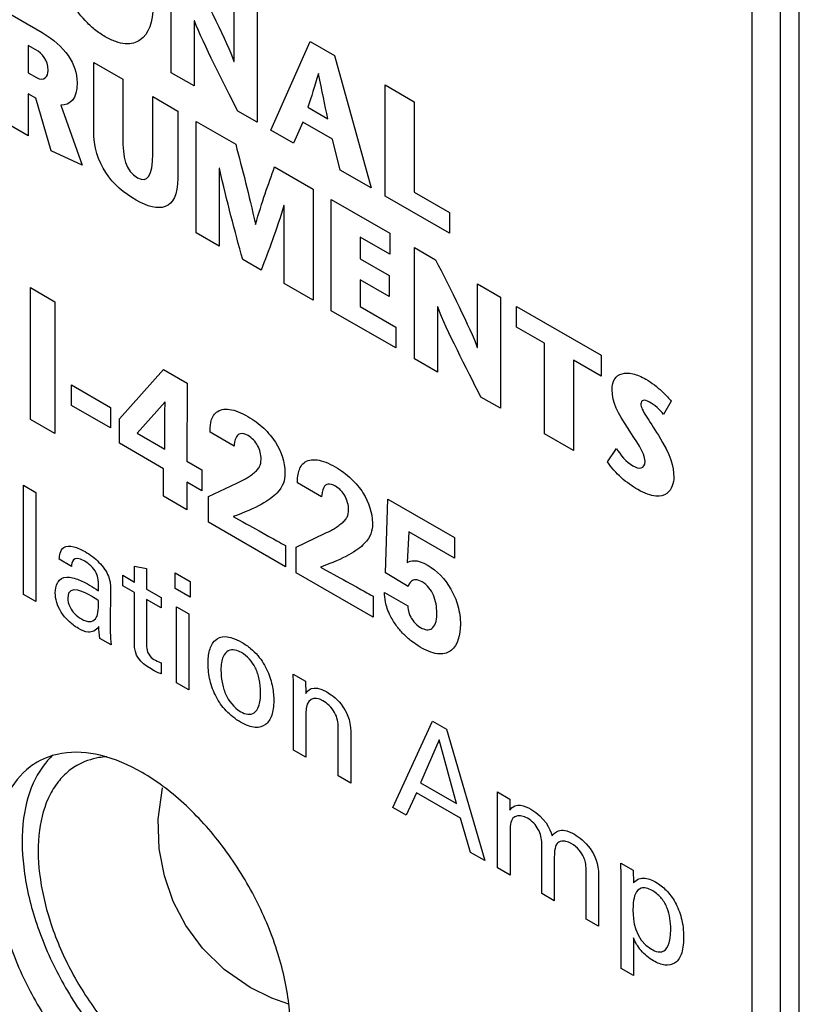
# Model space of a CAD drawing. Header units: inches. Extents: x 0 to 34, y 0 to 22.
# Tile 10 of 52: x 7.71 to 8.002, y 7.612 to 7.981. Entities that reach past the tile are written whole.
import ezdxf

# ---------------------------------------------------------------- set-up
doc = ezdxf.new("R2010")
doc.units = ezdxf.units.IN
doc.header["$LTSCALE"] = 1.87
doc.header["$MEASUREMENT"] = 0
doc.layers.get('0').update_dxf_attribs({"linetype": 'CONTINUOUS'})
doc.layers.add('DATUMCURVES', color=7, linetype='CONTINUOUS')

msp = doc.modelspace()

# ---------------------------------------------------------------- linework, layer by layer
at = {"color": 7, "linetype": 'CONTINUOUS'}
for p, q in [((8.00211, 4.50164), (8.00211, 8.12923)), ((7.99504, 4.78577), (7.99504, 8.10882)), ((7.98443, 4.77965), (7.98443, 8.10269))]:
    msp.add_line(p, q, dxfattribs=at)
for points in [[(7.79648, 7.61839), (7.78674, 7.6252), (7.77868, 7.63315), (7.77244, 7.64163), (7.76771, 7.65065), (7.76437, 7.6602), (7.76244, 7.67037), (7.76208, 7.68148), (7.76368, 7.69326)], [(7.81098, 7.61224), (7.80459, 7.61439), (7.79648, 7.61839)]]:
    msp.add_lwpolyline(points, dxfattribs=at)
for points in [[(7.72256, 7.70538), (7.71994, 7.70293), (7.7178, 7.69995), (7.71615, 7.69676)], [(7.75604, 7.69895), (7.75116, 7.70177), (7.74592, 7.70407), (7.7404, 7.70538)], [(7.76357, 7.69401), (7.76115, 7.69579), (7.75864, 7.69745), (7.75604, 7.69895)]]:
    msp.add_open_spline(points, degree=3, dxfattribs=at)
for points, knots in [([(7.7404, 7.70538), (7.7357, 7.7065), (7.72746, 7.70719), (7.71963, 7.70445), (7.71678, 7.70282)], [0, 0, 0, 0, 0.595707, 1, 1, 1, 1]), ([(7.74285, 7.70485), (7.74186, 7.70479), (7.73797, 7.70436), (7.73418, 7.70304), (7.73164, 7.70158)], [0, 0, 0, 0, 0.254562, 1, 1, 1, 1]), ([(7.71678, 7.70282), (7.71584, 7.70229), (7.71116, 7.69921), (7.70432, 7.6904), (7.7002, 7.67489), (7.70051, 7.6566), (7.7051, 7.63673), (7.7136, 7.61674), (7.72536, 7.59814), (7.73947, 7.58236), (7.75041, 7.57401), (7.75604, 7.57077)], [0, 0, 0, 0, 0.020474, 0.10667, 0.206391, 0.323132, 0.454711, 0.595523, 0.738262, 0.875302, 1, 1, 1, 1]), ([(7.73164, 7.70158), (7.7308, 7.70111), (7.72839, 7.69953), (7.72631, 7.6975), (7.72509, 7.69601)], [0, 0, 0, 0, 0.332115, 1, 1, 1, 1]), ([(7.71615, 7.69676), (7.71375, 7.69211), (7.7108, 7.68102), (7.71112, 7.66272), (7.71571, 7.64285), (7.72421, 7.62286), (7.73597, 7.60426), (7.75008, 7.58849), (7.76102, 7.58014), (7.76664, 7.57689)], [0, 0, 0, 0, 0.111628, 0.242309, 0.3896, 0.547225, 0.707009, 0.860412, 1, 1, 1, 1]), ([(7.72509, 7.69601), (7.72374, 7.69439), (7.72002, 7.68863), (7.71685, 7.67668), (7.71713, 7.66037), (7.72123, 7.64265), (7.7288, 7.62483), (7.73929, 7.60824), (7.75187, 7.59417), (7.76163, 7.58673), (7.76664, 7.58383)], [0, 0, 0, 0, 0.047982, 0.154254, 0.278664, 0.418888, 0.56895, 0.721067, 0.86711, 1, 1, 1, 1]), ([(7.80653, 7.57908), (7.80893, 7.58373), (7.81188, 7.59483), (7.81157, 7.61312), (7.80697, 7.63299), (7.79847, 7.65298), (7.78671, 7.67158), (7.77461, 7.68511), (7.76639, 7.69194), (7.76357, 7.69401)], [0, 0, 0, 0, 0.119328, 0.259023, 0.416473, 0.584971, 0.755776, 0.91976, 1, 1, 1, 1])]:
    msp.add_open_spline(points, degree=3, knots=knots, dxfattribs=at)
at = {"layer": 'DATUMCURVES', "color": 40, "linetype": 'CONTINUOUS'}
for points, knots in [([(7.76018, 7.98622, 3.09345), (7.76018, 7.97999, 3.08905), (7.75761, 7.97322, 3.08112), (7.75096, 7.9715, 3.07176), (7.74628, 7.97251, 3.06674), (7.74224, 7.9744, 3.06312), (7.73819, 7.97718, 3.06014), (7.73351, 7.98158, 3.05751), (7.72686, 7.99097, 3.05601), (7.72429, 8.00071, 3.05975), (7.72429, 8.00693, 3.06415)], [0, 0, 0, 0, 0.249945, 0.374917, 0.437403, 0.499889, 0.562403, 0.624917, 0.749945, 1, 1, 1, 1]), ([(7.93202, 7.84239, 3.20221), (7.93202, 7.84572, 3.20457), (7.93422, 7.84865, 3.20934), (7.93964, 7.84862, 3.21595), (7.94529, 7.84628, 3.22122), (7.95109, 7.84161, 3.22502), (7.95347, 7.83885, 3.22598), (7.95409, 7.83804, 3.22617)], [0, 0, 0, 0, 0.298423, 0.447634, 0.596845, 0.798423, 1, 1, 1, 1]), ([(7.95131, 7.8331, 3.21926), (7.95058, 7.83402, 3.21903), (7.94897, 7.83571, 3.21825), (7.94584, 7.83801, 3.21605), (7.9433, 7.83871, 3.21343), (7.94236, 7.83677, 3.21091), (7.94431, 7.83283, 3.21051), (7.94759, 7.82813, 3.2112), (7.94935, 7.82524, 3.21131)], [0, 0, 0, 0, 0.130558, 0.261117, 0.397913, 0.53471, 0.767355, 1, 1, 1, 1]), ([(7.78149, 7.82638, 3.00653), (7.78149, 7.82734, 3.0072), (7.78148, 7.83001, 3.00908), (7.78333, 7.83441, 3.01446), (7.78762, 7.83542, 3.02043), (7.79193, 7.83422, 3.02486), (7.79665, 7.83192, 3.02901), (7.80188, 7.828, 3.03265), (7.80767, 7.82093, 3.03474), (7.80951, 7.81499, 3.03279), (7.80954, 7.81103, 3.03003), (7.80954, 7.81088, 3.02991)], [0, 0, 0, 0, 0.132801, 0.265601, 0.395492, 0.460437, 0.525383, 0.641614, 0.757845, 0.990308, 1, 1, 1, 1]), ([(7.80059, 7.81624, 3.02275), (7.80059, 7.81805, 3.02402), (7.79988, 7.82072, 3.02505), (7.79787, 7.82356, 3.02459), (7.79526, 7.82561, 3.02284), (7.79265, 7.82618, 3.02005), (7.79074, 7.82433, 3.0164), (7.79054, 7.82184, 3.0144), (7.79051, 7.82118, 3.01389)], [0, 0, 0, 0, 0.196654, 0.294981, 0.393308, 0.544981, 0.696654, 1, 1, 1, 1]), ([(7.93362, 7.82027, 3.18853), (7.93516, 7.81801, 3.18882), (7.93906, 7.81283, 3.18993), (7.94434, 7.81241, 3.19611), (7.94434, 7.81551, 3.1983)], [0, 0, 0, 0, 0.543442, 1, 1, 1, 1]), ([(7.79156, 7.80737, 3.00542), (7.79251, 7.80781, 3.00689), (7.79402, 7.80851, 3.00923), (7.79611, 7.80975, 3.01268), (7.79783, 7.81102, 3.01568), (7.79927, 7.81234, 3.01837), (7.80038, 7.81388, 3.02082), (7.80059, 7.81515, 3.02198), (7.80059, 7.81624, 3.02275)], [0, 0, 0, 0, 0.244447, 0.36667, 0.488894, 0.61667, 0.744447, 1, 1, 1, 1]), ([(7.81425, 7.80747, 3.03328), (7.81425, 7.80842, 3.03395), (7.81424, 7.81109, 3.03583), (7.81609, 7.81549, 3.04121), (7.82038, 7.81651, 3.04718), (7.8247, 7.8153, 3.05161), (7.82941, 7.813, 3.05576), (7.83464, 7.80909, 3.0594), (7.84044, 7.80201, 3.06149), (7.84227, 7.79607, 3.05954), (7.8423, 7.79212, 3.05678), (7.8423, 7.79196, 3.05666)], [0, 0, 0, 0, 0.132804, 0.265608, 0.395523, 0.460481, 0.525438, 0.641656, 0.757874, 0.990309, 1, 1, 1, 1]), ([(7.95512, 7.80941, 3.20718), (7.95512, 7.80756, 3.20588), (7.95411, 7.80354, 3.2018), (7.9488, 7.80186, 3.1941), (7.94341, 7.80371, 3.18881), (7.93848, 7.80689, 3.18502), (7.93444, 7.81012, 3.18236), (7.93176, 7.8131, 3.18119), (7.93032, 7.81527, 3.18095)], [0, 0, 0, 0, 0.359542, 0.539313, 0.719084, 0.789313, 0.859542, 1, 1, 1, 1]), ([(7.80954, 7.81088, 3.02991), (7.80952, 7.8085, 3.02821), (7.80838, 7.80362, 3.02337), (7.79899, 7.79794, 3.00785), (7.7901, 7.79481, 2.99474)], [0, 0, 0, 0, 0.483871, 1, 1, 1, 1]), ([(7.83335, 7.79733, 3.0495), (7.83335, 7.79913, 3.05077), (7.83264, 7.80181, 3.0518), (7.83063, 7.80465, 3.05134), (7.82802, 7.80669, 3.04959), (7.82541, 7.80727, 3.0468), (7.8235, 7.80541, 3.04315), (7.8233, 7.80293, 3.04115), (7.82327, 7.80226, 3.04064)], [0, 0, 0, 0, 0.196654, 0.294981, 0.393308, 0.544981, 0.696654, 1, 1, 1, 1]), ([(7.82433, 7.78845, 3.03218), (7.82527, 7.78889, 3.03364), (7.82678, 7.78959, 3.03598), (7.82887, 7.79083, 3.03942), (7.83059, 7.79211, 3.04243), (7.83203, 7.79342, 3.04512), (7.83314, 7.79497, 3.04757), (7.83335, 7.79624, 3.04873), (7.83335, 7.79733, 3.0495)], [0, 0, 0, 0, 0.24447, 0.366704, 0.488939, 0.616704, 0.74447, 1, 1, 1, 1]), ([(7.8423, 7.79196, 3.05666), (7.84228, 7.78959, 3.05496), (7.84114, 7.7847, 3.05012), (7.83175, 7.77903, 3.0346), (7.82286, 7.7759, 3.02149)], [0, 0, 0, 0, 0.483871, 1, 1, 1, 1]), ([(7.72501, 7.77882, 2.90372), (7.72508, 7.77952, 2.9043), (7.72523, 7.78112, 2.90561), (7.72653, 7.78379, 2.90909), (7.7304, 7.78386, 2.91388), (7.7353, 7.78155, 2.91825), (7.74013, 7.7779, 2.92158), (7.74276, 7.77428, 2.92225), (7.74343, 7.77244, 2.92176)], [0, 0, 0, 0, 0.124668, 0.249336, 0.407358, 0.56538, 0.78269, 1, 1, 1, 1]), ([(7.73974, 7.76697, 2.91339), (7.73974, 7.77049, 2.91587), (7.7397, 7.77398, 2.91829), (7.73591, 7.77735, 2.91603), (7.73458, 7.77812, 2.91495)], [0, 0, 0, 0, 0.475484, 1, 1, 1, 1]), ([(7.8631, 7.77654, 3.07124), (7.8664, 7.77464, 3.07393), (7.87095, 7.7699, 3.07616), (7.87455, 7.76151, 3.07462), (7.87584, 7.75271, 3.06999), (7.87368, 7.74481, 3.06175), (7.86771, 7.74271, 3.05295), (7.86296, 7.74428, 3.04824), (7.86015, 7.74593, 3.04597), (7.85993, 7.74606, 3.0458)], [0, 0, 0, 0, 0.267698, 0.401547, 0.535396, 0.763062, 0.876895, 0.990728, 1, 1, 1, 1]), ([(7.73984, 7.75365, 2.90408), (7.73873, 7.75194, 2.90152), (7.73592, 7.75098, 2.8974), (7.73157, 7.75311, 2.89356), (7.72837, 7.75558, 2.89139), (7.72557, 7.759, 2.8904), (7.72392, 7.76271, 2.89099), (7.72335, 7.76617, 2.89274), (7.72373, 7.76896, 2.89517), (7.7245, 7.77022, 2.89701), (7.72459, 7.77036, 2.89722)], [0, 0, 0, 0, 0.111555, 0.223109, 0.375959, 0.528809, 0.681658, 0.834508, 0.981612, 1, 1, 1, 1]), ([(7.72459, 7.77036, 2.89722), (7.72525, 7.77132, 2.8987), (7.72713, 7.77272, 2.902), (7.73251, 7.77126, 2.90756), (7.73708, 7.76872, 2.91136), (7.73832, 7.76791, 2.9123), (7.73974, 7.76697, 2.91339)], [0, 0, 0, 0, 0.27495, 0.50133, 0.727709, 1, 1, 1, 1]), ([(7.86639, 7.75821, 3.06231), (7.8664, 7.75835, 3.06241), (7.86641, 7.75957, 3.06329), (7.86621, 7.76213, 3.06485), (7.86525, 7.76541, 3.066), (7.86363, 7.76827, 3.06603), (7.86091, 7.77057, 3.06432), (7.85828, 7.77138, 3.06169), (7.85634, 7.77053, 3.0587), (7.85583, 7.76904, 3.05702), (7.85568, 7.76859, 3.05652)], [0, 0, 0, 0, 0.016883, 0.139757, 0.262631, 0.385506, 0.50838, 0.631285, 0.75419, 1, 1, 1, 1]), ([(7.7282, 7.76434, 2.89739), (7.7282, 7.76343, 2.89674), (7.72859, 7.76136, 2.89575), (7.73058, 7.75843, 2.89612), (7.73285, 7.75661, 2.89761), (7.73502, 7.75561, 2.89956), (7.73689, 7.75529, 2.90163), (7.73877, 7.75624, 2.9046), (7.73963, 7.75864, 2.90735), (7.73969, 7.76134, 2.90934), (7.73974, 7.76329, 2.91078)], [0, 0, 0, 0, 0.236164, 0.354246, 0.472328, 0.539903, 0.607479, 0.742631, 0.871315, 1, 1, 1, 1]), ([(7.85993, 7.74606, 3.0458), (7.85908, 7.74658, 3.04513), (7.85712, 7.7479, 3.04366), (7.85423, 7.75036, 3.04185), (7.85141, 7.75355, 3.04065), (7.84915, 7.75713, 3.04042), (7.84776, 7.76042, 3.04105), (7.84691, 7.76365, 3.04228), (7.84681, 7.76547, 3.04345), (7.84678, 7.76638, 3.04405)], [0, 0, 0, 0, 0.118832, 0.267373, 0.415914, 0.564454, 0.673341, 0.782227, 1, 1, 1, 1]), ([(7.8555, 7.76134, 3.05118), (7.85547, 7.76081, 3.05077), (7.85575, 7.75865, 3.04959), (7.85763, 7.75533, 3.04954), (7.86003, 7.75321, 3.05097), (7.8627, 7.7522, 3.05354), (7.86465, 7.75267, 3.05625), (7.86599, 7.75452, 3.0592), (7.86636, 7.7569, 3.06134), (7.86639, 7.75821, 3.06231)], [0, 0, 0, 0, 0.285892, 0.428838, 0.571784, 0.681583, 0.791382, 0.901181, 1, 1, 1, 1]), ([(7.79288, 7.71781, 2.9437), (7.7919, 7.71838, 2.9429), (7.78993, 7.71972, 2.94144), (7.78666, 7.72275, 2.93958), (7.78349, 7.72727, 2.9389), (7.78124, 7.73336, 2.94044), (7.78053, 7.73938, 2.94383), (7.7811, 7.7449, 2.94842), (7.78308, 7.74883, 2.95364), (7.78621, 7.75017, 2.95841), (7.7899, 7.74944, 2.96241), (7.79196, 7.74852, 2.96429), (7.79327, 7.74775, 2.96535)], [0, 0, 0, 0, 0.067791, 0.135582, 0.271164, 0.406746, 0.542328, 0.656746, 0.771164, 0.885582, 0.942791, 1, 1, 1, 1]), ([(7.75771, 7.74668, 2.92104), (7.75771, 7.74597, 2.92054), (7.75773, 7.74453, 2.91955), (7.75892, 7.74248, 2.91955), (7.76101, 7.74082, 2.92093), (7.76282, 7.7401, 2.92264), (7.76321, 7.73998, 2.92304)], [0, 0, 0, 0, 0.389935, 0.584902, 0.77987, 1, 1, 1, 1]), ([(7.79327, 7.74384, 2.96258), (7.79179, 7.74469, 2.96138), (7.7889, 7.74552, 2.95842), (7.78616, 7.74277, 2.95311), (7.78536, 7.73823, 2.94892), (7.78583, 7.73272, 2.94561), (7.78756, 7.72689, 2.94361), (7.79034, 7.72325, 2.94444), (7.79297, 7.72173, 2.94658)], [0, 0, 0, 0, 0.302046, 0.45307, 0.604093, 0.70307, 0.802046, 1, 1, 1, 1]), ([(7.79327, 7.74775, 2.96535), (7.79384, 7.74742, 2.96581), (7.79508, 7.74664, 2.96678), (7.79717, 7.74504, 2.9682), (7.80032, 7.74191, 2.96986), (7.80331, 7.73692, 2.96999), (7.80507, 7.73084, 2.96785), (7.80553, 7.725, 2.96428), (7.80483, 7.72012, 2.95997), (7.80252, 7.71647, 2.95456), (7.79927, 7.71555, 2.94993), (7.79591, 7.71628, 2.94632), (7.79389, 7.71723, 2.94452), (7.79288, 7.71781, 2.9437)], [0, 0, 0, 0, 0.026055, 0.052111, 0.104221, 0.208442, 0.312664, 0.416885, 0.562664, 0.708442, 0.854221, 0.927111, 1, 1, 1, 1]), ([(7.79297, 7.72173, 2.94658), (7.79471, 7.72072, 2.948), (7.79751, 7.72018, 2.95105), (7.79963, 7.72305, 2.95568), (7.80031, 7.72588, 2.95851), (7.80054, 7.7295, 2.96134), (7.80008, 7.73402, 2.96398), (7.79811, 7.73961, 2.96552), (7.79543, 7.74259, 2.96434), (7.79327, 7.74384, 2.96258)], [0, 0, 0, 0, 0.273518, 0.410277, 0.478656, 0.547036, 0.660277, 0.773518, 1, 1, 1, 1]), ([(7.82946, 7.71575, 2.98704), (7.82946, 7.71761, 2.98836), (7.82903, 7.72054, 2.9899), (7.82612, 7.72417, 2.98891), (7.82119, 7.72797, 2.98555), (7.81732, 7.72678, 2.97998), (7.81732, 7.72105, 2.97592)], [0, 0, 0, 0, 0.237587, 0.359725, 0.481864, 1, 1, 1, 1]), ([(7.90571, 7.67245, 3.04982), (7.90571, 7.67421, 3.05106), (7.90503, 7.67694, 3.05216), (7.90283, 7.68001, 3.05163), (7.90043, 7.68189, 3.05003), (7.89811, 7.6828, 3.04782), (7.89604, 7.68275, 3.04525), (7.89518, 7.68207, 3.04372), (7.89491, 7.68181, 3.0432)], [0, 0, 0, 0, 0.268033, 0.40205, 0.536066, 0.65205, 0.768033, 1, 1, 1, 1]), ([(7.9096, 7.67526, 3.05656), (7.91001, 7.67581, 3.05746), (7.91148, 7.67761, 3.06054), (7.91741, 7.67734, 3.0676), (7.92693, 7.66887, 3.07327), (7.92693, 7.66049, 3.06734)], [0, 0, 0, 0, 0.303115, 0.60623, 1, 1, 1, 1]), ([(7.92227, 7.66233, 3.06293), (7.92227, 7.66482, 3.0647), (7.92161, 7.66708, 3.0655), (7.91992, 7.66986, 3.06538), (7.91713, 7.67229, 3.06369), (7.91461, 7.6733, 3.06132), (7.91264, 7.67332, 3.05892), (7.91178, 7.67269, 3.05742), (7.91146, 7.67237, 3.05679)], [0, 0, 0, 0, 0.200208, 0.376561, 0.552915, 0.664686, 0.776457, 1, 1, 1, 1]), ([(7.94004, 7.65757, 3.08133), (7.94119, 7.65914, 3.08386), (7.94358, 7.6597, 3.08717), (7.94669, 7.6588, 3.09035), (7.94869, 7.65778, 3.09208), (7.95039, 7.65661, 3.09334), (7.95296, 7.65431, 3.09486), (7.95577, 7.65056, 3.09564), (7.95777, 7.6456, 3.09459), (7.95864, 7.64103, 3.09242), (7.95888, 7.6371, 3.08993), (7.95863, 7.63343, 3.08704), (7.95793, 7.63071, 3.08426), (7.95721, 7.62938, 3.08243), (7.95679, 7.62883, 3.08153)], [0, 0, 0, 0, 0.108086, 0.162129, 0.216172, 0.287329, 0.358486, 0.5008, 0.643114, 0.714271, 0.785428, 0.856952, 0.928476, 1, 1, 1, 1]), ([(7.94721, 7.65462, 3.08803), (7.94635, 7.65512, 3.08733), (7.94465, 7.65581, 3.08574), (7.94228, 7.65573, 3.08278), (7.94053, 7.65372, 3.07922), (7.93985, 7.65002, 3.07576), (7.93984, 7.64794, 3.07429), (7.93984, 7.6473, 3.07384)], [0, 0, 0, 0, 0.125, 0.25, 0.5, 0.75, 1, 1, 1, 1]), ([(7.94676, 7.63276, 3.07202), (7.94735, 7.63242, 3.07251), (7.94916, 7.63147, 3.07405), (7.95235, 7.63201, 3.07834), (7.95362, 7.63555, 3.0824), (7.95395, 7.63852, 3.08491), (7.95402, 7.64119, 3.08687), (7.95381, 7.64416, 3.08872), (7.95281, 7.64825, 3.09039), (7.95111, 7.65128, 3.09045), (7.94914, 7.65333, 3.08949), (7.94785, 7.65425, 3.08855), (7.94721, 7.65462, 3.08803)], [0, 0, 0, 0, 0.101654, 0.203308, 0.31695, 0.373771, 0.430591, 0.572943, 0.715296, 0.857648, 0.928824, 1, 1, 1, 1]), ([(7.95679, 7.62883, 3.08153), (7.95637, 7.62828, 3.08063), (7.95495, 7.62697, 3.07797), (7.95193, 7.62645, 3.07389), (7.94716, 7.62826, 3.06933), (7.9426, 7.63213, 3.06648), (7.94065, 7.63538, 3.06639), (7.93999, 7.63701, 3.06673)], [0, 0, 0, 0, 0.101497, 0.304492, 0.507486, 0.753743, 1, 1, 1, 1])]:
    msp.add_open_spline(points, degree=3, knots=knots, dxfattribs=at)
for points in [[(7.76699, 7.96105, 3.084), (7.76699, 7.96105, 3.084), (7.76699, 8.00272, 3.11347), (7.76699, 8.00272, 3.11347)], [(7.77488, 7.99817, 3.11991), (7.78008, 7.98778, 3.11894), (7.78787, 7.97245, 3.11764), (7.79045, 7.96531, 3.11575)], [(7.79055, 7.96525, 3.11583), (7.79055, 7.96525, 3.11583), (7.79055, 7.98912, 3.13271), (7.79055, 7.98912, 3.13271)], [(7.70254, 7.98537, 3.02225), (7.70254, 7.98537, 3.02225), (7.71862, 7.97608, 3.03539), (7.71862, 7.97608, 3.03539)], [(7.79911, 7.98418, 3.1397), (7.79911, 7.98418, 3.1397), (7.79911, 7.94251, 3.11023), (7.79911, 7.94251, 3.11023)], [(7.77565, 7.98046, 3.10833), (7.77565, 7.98046, 3.10833), (7.77555, 7.98052, 3.10825), (7.77555, 7.98052, 3.10825)], [(7.77555, 7.98052, 3.10825), (7.77555, 7.98052, 3.10825), (7.77555, 7.95611, 3.09099), (7.77555, 7.95611, 3.09099)], [(7.79184, 7.9467, 3.10429), (7.78643, 7.95739, 3.10522), (7.77911, 7.97156, 3.10628), (7.77565, 7.98046, 3.10833)], [(7.71862, 7.97608, 3.03539), (7.72713, 7.97116, 3.04234), (7.73172, 7.96423, 3.04305), (7.73172, 7.95739, 3.03821)], [(7.7163, 7.96962, 3.02798), (7.7163, 7.96962, 3.02798), (7.71342, 7.97129, 3.02562), (7.71342, 7.97129, 3.02562)], [(7.71342, 7.97129, 3.02562), (7.71342, 7.97129, 3.02562), (7.71342, 7.96105, 3.01838), (7.71342, 7.96105, 3.01838)], [(7.72084, 7.96188, 3.02806), (7.72084, 7.96599, 3.03097), (7.71862, 7.96828, 3.02988), (7.7163, 7.96962, 3.02798)], [(7.80424, 7.93955, 3.11442), (7.80424, 7.93955, 3.11442), (7.81893, 7.97274, 3.15589), (7.81893, 7.97274, 3.15589)], [(7.81893, 7.97274, 3.15589), (7.81893, 7.97274, 3.15589), (7.82806, 7.96747, 3.16334), (7.82806, 7.96747, 3.16334)], [(7.82806, 7.96747, 3.16334), (7.82806, 7.96747, 3.16334), (7.84178, 7.91788, 3.14507), (7.84178, 7.91788, 3.14507)], [(7.73793, 7.93939, 3.03309), (7.73793, 7.93939, 3.03309), (7.73793, 7.96487, 3.05111), (7.73793, 7.96487, 3.05111)], [(7.73793, 7.96487, 3.05111), (7.73793, 7.96487, 3.05111), (7.74881, 7.95859, 3.05999), (7.74881, 7.95859, 3.05999)], [(7.79045, 7.96531, 3.11575), (7.79045, 7.96531, 3.11575), (7.79055, 7.96525, 3.11583), (7.79055, 7.96525, 3.11583)], [(7.71342, 7.96105, 3.01838), (7.71342, 7.96105, 3.01838), (7.71651, 7.95926, 3.02091), (7.71651, 7.95926, 3.02091)], [(7.71651, 7.95926, 3.02091), (7.7194, 7.9576, 3.02327), (7.72084, 7.95962, 3.02647), (7.72084, 7.96188, 3.02806)], [(7.74881, 7.95859, 3.05999), (7.74881, 7.95859, 3.05999), (7.74881, 7.9368, 3.04458), (7.74881, 7.9368, 3.04458)], [(7.77555, 7.95611, 3.09099), (7.77555, 7.95611, 3.09099), (7.76699, 7.96105, 3.084), (7.76699, 7.96105, 3.084)], [(7.82203, 7.96071, 3.15118), (7.82064, 7.95556, 3.14583), (7.8194, 7.95228, 3.142), (7.81806, 7.94812, 3.13741)], [(7.82214, 7.96065, 3.15126), (7.82214, 7.96065, 3.15126), (7.82203, 7.96071, 3.15118), (7.82203, 7.96071, 3.15118)], [(7.82564, 7.94375, 3.14359), (7.82446, 7.94937, 3.14612), (7.82342, 7.95396, 3.1481), (7.82214, 7.96065, 3.15126)], [(7.73172, 7.95739, 3.03821), (7.73172, 7.95102, 3.0337), (7.72899, 7.94884, 3.02882), (7.72564, 7.94887, 3.02474)], [(7.84707, 7.95649, 3.17886), (7.84707, 7.95649, 3.17886), (7.85796, 7.9502, 3.18774), (7.85796, 7.9502, 3.18774)], [(7.84707, 7.91481, 3.14939), (7.84707, 7.91481, 3.14939), (7.84707, 7.95649, 3.17886), (7.84707, 7.95649, 3.17886)], [(7.71625, 7.95155, 3.01514), (7.71625, 7.95155, 3.01514), (7.71342, 7.95319, 3.01282), (7.71342, 7.95319, 3.01282)], [(7.71342, 7.95319, 3.01282), (7.71342, 7.95319, 3.01282), (7.71342, 7.93741, 3.00167), (7.71342, 7.93741, 3.00167)], [(7.72197, 7.93176, 3.00815), (7.72197, 7.93176, 3.00815), (7.71625, 7.95155, 3.01514), (7.71625, 7.95155, 3.01514)], [(7.76005, 7.93049, 3.05388), (7.76005, 7.93049, 3.05388), (7.76005, 7.9521, 3.06917), (7.76005, 7.9521, 3.06917)], [(7.76005, 7.9521, 3.06917), (7.76005, 7.9521, 3.06917), (7.76943, 7.94668, 3.07683), (7.76943, 7.94668, 3.07683)], [(7.72564, 7.94887, 3.02474), (7.72564, 7.94887, 3.02474), (7.73362, 7.9264, 3.01863), (7.73362, 7.9264, 3.01863)], [(7.81806, 7.94812, 3.13741), (7.81806, 7.94812, 3.13741), (7.82564, 7.94375, 3.14359), (7.82564, 7.94375, 3.14359)], [(7.85796, 7.9502, 3.18774), (7.85796, 7.9502, 3.18774), (7.85796, 7.91633, 3.16379), (7.85796, 7.91633, 3.16379)], [(7.71342, 7.93741, 3.00167), (7.71342, 7.93741, 3.00167), (7.70254, 7.94369, 2.99278), (7.70254, 7.94369, 2.99278)], [(7.76943, 7.94668, 3.07683), (7.76943, 7.94668, 3.07683), (7.76943, 7.9215, 3.05902), (7.76943, 7.9215, 3.05902)], [(7.79911, 7.94251, 3.11023), (7.79911, 7.94251, 3.11023), (7.79184, 7.9467, 3.10429), (7.79184, 7.9467, 3.10429)], [(7.77634, 7.90108, 3.05305), (7.77634, 7.90108, 3.05305), (7.77634, 7.94275, 3.08251), (7.77634, 7.94275, 3.08251)], [(7.77634, 7.94275, 3.08251), (7.77634, 7.94275, 3.08251), (7.79108, 7.93424, 3.09455), (7.79108, 7.93424, 3.09455)], [(7.8162, 7.94259, 3.13122), (7.8162, 7.94259, 3.13122), (7.81275, 7.93464, 3.12137), (7.81275, 7.93464, 3.12137)], [(7.82739, 7.93613, 3.14036), (7.82739, 7.93613, 3.14036), (7.8162, 7.94259, 3.13122), (7.8162, 7.94259, 3.13122)], [(7.75386, 7.91329, 3.03414), (7.74463, 7.91861, 3.02661), (7.73793, 7.92695, 3.02429), (7.73793, 7.93939, 3.03309)], [(7.74881, 7.9368, 3.04458), (7.74881, 7.9293, 3.03928), (7.74979, 7.92433, 3.03696), (7.75437, 7.92168, 3.04071)], [(7.81275, 7.93464, 3.12137), (7.81275, 7.93464, 3.12137), (7.80424, 7.93955, 3.11442), (7.80424, 7.93955, 3.11442)], [(7.79108, 7.93424, 3.09455), (7.79356, 7.92484, 3.09093), (7.79603, 7.91549, 3.08735), (7.79846, 7.90432, 3.08243)], [(7.83023, 7.92454, 3.13564), (7.83023, 7.92454, 3.13564), (7.82739, 7.93613, 3.14036), (7.82739, 7.93613, 3.14036)], [(7.73362, 7.9264, 3.01863), (7.73362, 7.9264, 3.01863), (7.72197, 7.93176, 3.00815), (7.72197, 7.93176, 3.00815)], [(7.75437, 7.92168, 3.04071), (7.75798, 7.9196, 3.04366), (7.76005, 7.92257, 3.04828), (7.76005, 7.93049, 3.05388)], [(7.785, 7.92525, 3.08074), (7.785, 7.92525, 3.08074), (7.7849, 7.92531, 3.08066), (7.7849, 7.92531, 3.08066)], [(7.7849, 7.92531, 3.08066), (7.7849, 7.92531, 3.08066), (7.7849, 7.89614, 3.06003), (7.7849, 7.89614, 3.06003)], [(7.79371, 7.89105, 3.06723), (7.79078, 7.90185, 3.07127), (7.78784, 7.91272, 3.07536), (7.785, 7.92525, 3.08074)], [(7.79856, 7.90426, 3.08251), (7.80088, 7.91269, 3.09131), (7.80331, 7.91921, 3.0989), (7.80568, 7.92581, 3.10647)], [(7.80568, 7.92581, 3.10647), (7.80568, 7.92581, 3.10647), (7.82011, 7.91748, 3.11825), (7.82011, 7.91748, 3.11825)], [(7.84178, 7.91788, 3.14507), (7.84178, 7.91788, 3.14507), (7.83023, 7.92454, 3.13564), (7.83023, 7.92454, 3.13564)], [(7.76943, 7.9215, 3.05902), (7.76943, 7.90906, 3.05022), (7.76211, 7.90852, 3.04088), (7.75386, 7.91329, 3.03414)], [(7.82011, 7.91748, 3.11825), (7.82011, 7.91748, 3.11825), (7.82011, 7.87581, 3.08878), (7.82011, 7.87581, 3.08878)], [(7.87116, 7.90091, 3.16905), (7.87116, 7.90091, 3.16905), (7.84707, 7.91481, 3.14939), (7.84707, 7.91481, 3.14939)], [(7.85796, 7.91633, 3.16379), (7.85796, 7.91633, 3.16379), (7.87116, 7.90871, 3.17457), (7.87116, 7.90871, 3.17457)], [(7.80913, 7.91132, 3.10045), (7.80635, 7.90203, 3.09047), (7.80345, 7.89453, 3.08162), (7.80058, 7.88709, 3.07283)], [(7.80924, 7.91126, 3.10053), (7.80924, 7.91126, 3.10053), (7.80913, 7.91132, 3.10045), (7.80913, 7.91132, 3.10045)], [(7.80924, 7.88209, 3.0799), (7.80924, 7.88209, 3.0799), (7.80924, 7.91126, 3.10053), (7.80924, 7.91126, 3.10053)], [(7.82686, 7.87191, 3.09429), (7.82686, 7.87191, 3.09429), (7.82686, 7.91359, 3.12376), (7.82686, 7.91359, 3.12376)], [(7.82686, 7.91359, 3.12376), (7.82686, 7.91359, 3.12376), (7.84877, 7.90093, 3.14165), (7.84877, 7.90093, 3.14165)], [(7.87116, 7.90871, 3.17457), (7.87116, 7.90871, 3.17457), (7.87116, 7.90091, 3.16905), (7.87116, 7.90091, 3.16905)], [(7.79846, 7.90432, 3.08243), (7.79846, 7.90432, 3.08243), (7.79856, 7.90426, 3.08251), (7.79856, 7.90426, 3.08251)], [(7.7849, 7.89614, 3.06003), (7.7849, 7.89614, 3.06003), (7.77634, 7.90108, 3.05305), (7.77634, 7.90108, 3.05305)], [(7.84877, 7.89314, 3.13614), (7.84877, 7.89314, 3.13614), (7.83774, 7.8995, 3.12713), (7.83774, 7.8995, 3.12713)], [(7.83774, 7.8995, 3.12713), (7.83774, 7.8995, 3.12713), (7.83774, 7.89129, 3.12132), (7.83774, 7.89129, 3.12132)], [(7.84877, 7.90093, 3.14165), (7.84877, 7.90093, 3.14165), (7.84877, 7.89314, 3.13614), (7.84877, 7.89314, 3.13614)], [(7.85805, 7.8539, 3.11976), (7.85805, 7.8539, 3.11976), (7.85805, 7.89557, 3.14923), (7.85805, 7.89557, 3.14923)], [(7.85805, 7.89557, 3.14923), (7.85805, 7.89557, 3.14923), (7.86595, 7.89101, 3.15568), (7.86595, 7.89101, 3.15568)], [(7.80058, 7.88709, 3.07283), (7.80058, 7.88709, 3.07283), (7.79371, 7.89105, 3.06723), (7.79371, 7.89105, 3.06723)], [(7.83774, 7.89129, 3.12132), (7.83774, 7.89129, 3.12132), (7.84851, 7.88507, 3.13012), (7.84851, 7.88507, 3.13012)], [(7.86595, 7.89101, 3.15568), (7.87116, 7.88063, 3.15471), (7.87894, 7.86529, 3.1534), (7.88151, 7.85816, 3.1515)], [(7.84851, 7.88507, 3.13012), (7.84851, 7.88507, 3.13012), (7.84851, 7.87727, 3.1246), (7.84851, 7.87727, 3.1246)], [(7.82011, 7.87581, 3.08878), (7.82011, 7.87581, 3.08878), (7.80924, 7.88209, 3.0799), (7.80924, 7.88209, 3.0799)], [(7.84851, 7.87727, 3.1246), (7.84851, 7.87727, 3.1246), (7.83774, 7.88349, 3.11581), (7.83774, 7.88349, 3.11581)], [(7.83774, 7.88349, 3.11581), (7.83774, 7.88349, 3.11581), (7.83774, 7.87343, 3.10869), (7.83774, 7.87343, 3.10869)], [(7.88162, 7.8581, 3.15159), (7.88162, 7.8581, 3.15159), (7.88162, 7.88197, 3.16847), (7.88162, 7.88197, 3.16847)], [(7.88162, 7.88197, 3.16847), (7.88162, 7.88197, 3.16847), (7.89018, 7.87702, 3.17546), (7.89018, 7.87702, 3.17546)], [(7.7142, 7.88055, 2.96241), (7.7142, 7.88055, 2.96241), (7.72333, 7.87527, 2.96987), (7.72333, 7.87527, 2.96987)], [(7.7142, 7.83122, 2.92753), (7.7142, 7.83122, 2.92753), (7.7142, 7.88055, 2.96241), (7.7142, 7.88055, 2.96241)], [(7.72333, 7.87527, 2.96987), (7.72333, 7.87527, 2.96987), (7.72333, 7.82594, 2.93499), (7.72333, 7.82594, 2.93499)], [(7.89018, 7.87702, 3.17546), (7.89018, 7.87702, 3.17546), (7.89018, 7.83535, 3.14599), (7.89018, 7.83535, 3.14599)], [(7.85099, 7.85798, 3.11399), (7.85099, 7.85798, 3.11399), (7.82686, 7.87191, 3.09429), (7.82686, 7.87191, 3.09429)], [(7.83774, 7.87343, 3.10869), (7.83774, 7.87343, 3.10869), (7.85099, 7.86578, 3.11951), (7.85099, 7.86578, 3.11951)], [(7.86671, 7.87331, 3.14409), (7.86671, 7.87331, 3.14409), (7.86662, 7.87336, 3.14402), (7.86662, 7.87336, 3.14402)], [(7.86662, 7.87336, 3.14402), (7.86662, 7.87336, 3.14402), (7.86662, 7.84895, 3.12675), (7.86662, 7.84895, 3.12675)], [(7.8829, 7.83955, 3.14005), (7.8775, 7.85024, 3.14098), (7.87018, 7.8644, 3.14204), (7.86671, 7.87331, 3.14409)], [(7.89624, 7.86573, 3.17489), (7.89624, 7.86573, 3.17489), (7.89624, 7.87353, 3.1804), (7.89624, 7.87353, 3.1804)], [(7.89624, 7.87353, 3.1804), (7.89624, 7.87353, 3.1804), (7.92794, 7.85522, 3.20629), (7.92794, 7.85522, 3.20629)], [(7.85099, 7.86578, 3.11951), (7.85099, 7.86578, 3.11951), (7.85099, 7.85798, 3.11399), (7.85099, 7.85798, 3.11399)], [(7.90665, 7.85972, 3.1834), (7.90665, 7.85972, 3.1834), (7.89624, 7.86573, 3.17489), (7.89624, 7.86573, 3.17489)], [(7.90665, 7.82584, 3.15944), (7.90665, 7.82584, 3.15944), (7.90665, 7.85972, 3.1834), (7.90665, 7.85972, 3.1834)], [(7.88151, 7.85816, 3.1515), (7.88151, 7.85816, 3.1515), (7.88162, 7.8581, 3.15159), (7.88162, 7.8581, 3.15159)], [(7.92794, 7.85522, 3.20629), (7.92794, 7.85522, 3.20629), (7.92794, 7.84742, 3.20078), (7.92794, 7.84742, 3.20078)], [(7.86662, 7.84895, 3.12675), (7.86662, 7.84895, 3.12675), (7.85805, 7.8539, 3.11976), (7.85805, 7.8539, 3.11976)], [(7.92794, 7.84742, 3.20078), (7.92794, 7.84742, 3.20078), (7.91753, 7.85344, 3.19228), (7.91753, 7.85344, 3.19228)], [(7.91753, 7.85344, 3.19228), (7.91753, 7.85344, 3.19228), (7.91753, 7.81956, 3.16832), (7.91753, 7.81956, 3.16832)], [(7.74761, 7.83146, 2.96862), (7.74761, 7.83146, 2.96862), (7.76411, 7.84989, 3.00187), (7.76411, 7.84989, 3.00187)], [(7.76411, 7.84989, 3.00187), (7.76411, 7.84989, 3.00187), (7.77289, 7.84482, 3.00903), (7.77289, 7.84482, 3.00903)], [(7.72963, 7.84414, 2.95558), (7.72963, 7.84414, 2.95558), (7.74425, 7.83571, 2.96751), (7.74425, 7.83571, 2.96751)], [(7.72963, 7.83646, 2.95014), (7.72963, 7.83646, 2.95014), (7.72963, 7.84414, 2.95558), (7.72963, 7.84414, 2.95558)], [(7.77289, 7.84482, 3.00903), (7.77289, 7.84482, 3.00903), (7.77283, 7.81554, 2.98825), (7.77283, 7.81554, 2.98825)], [(7.938, 7.8278, 3.19922), (7.93423, 7.83379, 3.19884), (7.93202, 7.83727, 3.19859), (7.93202, 7.84239, 3.20221)], [(7.7647, 7.83778, 2.99402), (7.7647, 7.83778, 2.99402), (7.75421, 7.82608, 2.9729), (7.75421, 7.82608, 2.9729)], [(7.76458, 7.83261, 2.99022), (7.76458, 7.83323, 2.99065), (7.76464, 7.83659, 2.99311), (7.7647, 7.83778, 2.99402)], [(7.89018, 7.83535, 3.14599), (7.89018, 7.83535, 3.14599), (7.8829, 7.83955, 3.14005), (7.8829, 7.83955, 3.14005)], [(7.95409, 7.83804, 3.22617), (7.95409, 7.83804, 3.22617), (7.95131, 7.8331, 3.21926), (7.95131, 7.8331, 3.21926)], [(7.74425, 7.82802, 2.96208), (7.74425, 7.82802, 2.96208), (7.72963, 7.83646, 2.95014), (7.72963, 7.83646, 2.95014)], [(7.74425, 7.83571, 2.96751), (7.74425, 7.83571, 2.96751), (7.74425, 7.82802, 2.96208), (7.74425, 7.82802, 2.96208)], [(7.72333, 7.82594, 2.93499), (7.72333, 7.82594, 2.93499), (7.7142, 7.83122, 2.92753), (7.7142, 7.83122, 2.92753)], [(7.74761, 7.82227, 2.96212), (7.74761, 7.82227, 2.96212), (7.74761, 7.83146, 2.96862), (7.74761, 7.83146, 2.96862)], [(7.76458, 7.82009, 2.98137), (7.76458, 7.82009, 2.98137), (7.76458, 7.83261, 2.99022), (7.76458, 7.83261, 2.99022)], [(7.75421, 7.82608, 2.9729), (7.75421, 7.82608, 2.9729), (7.76458, 7.82009, 2.98137), (7.76458, 7.82009, 2.98137)], [(7.79051, 7.82118, 3.01389), (7.79051, 7.82118, 3.01389), (7.78149, 7.82638, 3.00653), (7.78149, 7.82638, 3.00653)], [(7.91753, 7.81956, 3.16832), (7.91753, 7.81956, 3.16832), (7.90665, 7.82584, 3.15944), (7.90665, 7.82584, 3.15944)], [(7.94434, 7.81551, 3.1983), (7.94434, 7.81884, 3.20065), (7.94083, 7.82331, 3.19951), (7.938, 7.8278, 3.19922)], [(7.76411, 7.81274, 2.9756), (7.76411, 7.81274, 2.9756), (7.74761, 7.82227, 2.96212), (7.74761, 7.82227, 2.96212)], [(7.94935, 7.82524, 3.21131), (7.95398, 7.81757, 3.21156), (7.95512, 7.81375, 3.21026), (7.95512, 7.80941, 3.20718)], [(7.93032, 7.81527, 3.18095), (7.93032, 7.81527, 3.18095), (7.93362, 7.82027, 3.18853), (7.93362, 7.82027, 3.18853)], [(7.77283, 7.81554, 2.98825), (7.77283, 7.81554, 2.98825), (7.77842, 7.8123, 2.99282), (7.77842, 7.8123, 2.99282)], [(7.76411, 7.8024, 2.96828), (7.76411, 7.8024, 2.96828), (7.76411, 7.81274, 2.9756), (7.76411, 7.81274, 2.9756)], [(7.77842, 7.8123, 2.99282), (7.77842, 7.8123, 2.99282), (7.77842, 7.80448, 2.98728), (7.77842, 7.80448, 2.98728)], [(7.77842, 7.80448, 2.98728), (7.77842, 7.80448, 2.98728), (7.77283, 7.80771, 2.98271), (7.77283, 7.80771, 2.98271)], [(7.77283, 7.80771, 2.98271), (7.77283, 7.80771, 2.98271), (7.77283, 7.79737, 2.9754), (7.77283, 7.79737, 2.9754)], [(7.7809, 7.8023, 2.98877), (7.7809, 7.8023, 2.98877), (7.79156, 7.80737, 3.00542), (7.79156, 7.80737, 3.00542)], [(7.82327, 7.80226, 3.04064), (7.82327, 7.80226, 3.04064), (7.81425, 7.80747, 3.03328), (7.81425, 7.80747, 3.03328)], [(7.7117, 7.80652, 2.90701), (7.7117, 7.80652, 2.90701), (7.71632, 7.80386, 2.91078), (7.71632, 7.80386, 2.91078)], [(7.7117, 7.76564, 2.8781), (7.7117, 7.76564, 2.8781), (7.7117, 7.80652, 2.90701), (7.7117, 7.80652, 2.90701)], [(7.71632, 7.80386, 2.91078), (7.71632, 7.80386, 2.91078), (7.71632, 7.76298, 2.88187), (7.71632, 7.76298, 2.88187)], [(7.77283, 7.79737, 2.9754), (7.77283, 7.79737, 2.9754), (7.76411, 7.8024, 2.96828), (7.76411, 7.8024, 2.96828)], [(7.7809, 7.79271, 2.98199), (7.7809, 7.79271, 2.98199), (7.7809, 7.8023, 2.98877), (7.7809, 7.8023, 2.98877)], [(7.84713, 7.77379, 3.04973), (7.84713, 7.77379, 3.04973), (7.84808, 7.80134, 3.07038), (7.84808, 7.80134, 3.07038)], [(7.84808, 7.80134, 3.07038), (7.84808, 7.80134, 3.07038), (7.873, 7.78696, 3.09072), (7.873, 7.78696, 3.09072)], [(7.80978, 7.77603, 3.00557), (7.80978, 7.77603, 3.00557), (7.7809, 7.79271, 2.98199), (7.7809, 7.79271, 2.98199)], [(7.7901, 7.79481, 2.99474), (7.79604, 7.79152, 2.99969), (7.79675, 7.79117, 3.00032), (7.80141, 7.78855, 3.00418)], [(7.85586, 7.78909, 3.07124), (7.85586, 7.78909, 3.07124), (7.85532, 7.77763, 3.06248), (7.85532, 7.77763, 3.06248)], [(7.873, 7.7792, 3.08524), (7.873, 7.7792, 3.08524), (7.85586, 7.78909, 3.07124), (7.85586, 7.78909, 3.07124)], [(7.80141, 7.78855, 3.00418), (7.80771, 7.78505, 3.00941), (7.80842, 7.78464, 3.00999), (7.80978, 7.78392, 3.01115)], [(7.81367, 7.78338, 3.01553), (7.81367, 7.78338, 3.01553), (7.82433, 7.78845, 3.03218), (7.82433, 7.78845, 3.03218)], [(7.873, 7.78696, 3.09072), (7.873, 7.78696, 3.09072), (7.873, 7.7792, 3.08524), (7.873, 7.7792, 3.08524)], [(7.80978, 7.78392, 3.01115), (7.80978, 7.78392, 3.01115), (7.80978, 7.77603, 3.00557), (7.80978, 7.77603, 3.00557)], [(7.81367, 7.77379, 3.00875), (7.81367, 7.77379, 3.00875), (7.81367, 7.78338, 3.01553), (7.81367, 7.78338, 3.01553)], [(7.72962, 7.77616, 2.90749), (7.72962, 7.77616, 2.90749), (7.72501, 7.77882, 2.90372), (7.72501, 7.77882, 2.90372)], [(7.73458, 7.77812, 2.91495), (7.72992, 7.78081, 2.91114), (7.72967, 7.77727, 2.90833), (7.72962, 7.77616, 2.90749)], [(7.85532, 7.77763, 3.06248), (7.85662, 7.77817, 3.06445), (7.85856, 7.77916, 3.06753), (7.8631, 7.77654, 3.07124)], [(7.75315, 7.77029, 2.93215), (7.75315, 7.77029, 2.93215), (7.75315, 7.77625, 2.93636), (7.75315, 7.77625, 2.93636)], [(7.75315, 7.77625, 2.93636), (7.75315, 7.77625, 2.93636), (7.75771, 7.77531, 2.94129), (7.75771, 7.77531, 2.94129)], [(7.75771, 7.77531, 2.94129), (7.75771, 7.77531, 2.94129), (7.75771, 7.76766, 2.93588), (7.75771, 7.76766, 2.93588)], [(7.82286, 7.7759, 3.02149), (7.82881, 7.7726, 3.02645), (7.82951, 7.77226, 3.02707), (7.83417, 7.76964, 3.03093)], [(7.74343, 7.77244, 2.92176), (7.74421, 7.77029, 2.9212), (7.74426, 7.7689, 2.92028), (7.74426, 7.7676, 2.91936)], [(7.74878, 7.77282, 2.92858), (7.74878, 7.77282, 2.92858), (7.75315, 7.77029, 2.93215), (7.75315, 7.77029, 2.93215)], [(7.74878, 7.7689, 2.92581), (7.74878, 7.7689, 2.92581), (7.74878, 7.77282, 2.92858), (7.74878, 7.77282, 2.92858)], [(7.76847, 7.77369, 2.95332), (7.76847, 7.77369, 2.95332), (7.77402, 7.77049, 2.95785), (7.77402, 7.77049, 2.95785)], [(7.76847, 7.76785, 2.94919), (7.76847, 7.76785, 2.94919), (7.76847, 7.77369, 2.95332), (7.76847, 7.77369, 2.95332)], [(7.77402, 7.77049, 2.95785), (7.77402, 7.77049, 2.95785), (7.77402, 7.76465, 2.95372), (7.77402, 7.76465, 2.95372)], [(7.84254, 7.75712, 3.03232), (7.84254, 7.75712, 3.03232), (7.81367, 7.77379, 3.00875), (7.81367, 7.77379, 3.00875)], [(7.85568, 7.76859, 3.05652), (7.85568, 7.76859, 3.05652), (7.84713, 7.77379, 3.04973), (7.84713, 7.77379, 3.04973)], [(7.73709, 7.76499, 2.90873), (7.73523, 7.76607, 2.90721), (7.7282, 7.77012, 2.90147), (7.7282, 7.76434, 2.89739)], [(7.74426, 7.7676, 2.91936), (7.74426, 7.7676, 2.91936), (7.74406, 7.7541, 2.90958), (7.74406, 7.7541, 2.90958)], [(7.75315, 7.76638, 2.92938), (7.75315, 7.76638, 2.92938), (7.74878, 7.7689, 2.92581), (7.74878, 7.7689, 2.92581)], [(7.75771, 7.76766, 2.93588), (7.75771, 7.76766, 2.93588), (7.76321, 7.76448, 2.94037), (7.76321, 7.76448, 2.94037)], [(7.77402, 7.76465, 2.95372), (7.77402, 7.76465, 2.95372), (7.76847, 7.76785, 2.94919), (7.76847, 7.76785, 2.94919)], [(7.83417, 7.76964, 3.03093), (7.84047, 7.76613, 3.03616), (7.84118, 7.76572, 3.03674), (7.84254, 7.76501, 3.03789)], [(7.71632, 7.76298, 2.88187), (7.71632, 7.76298, 2.88187), (7.7117, 7.76564, 2.8781), (7.7117, 7.76564, 2.8781)], [(7.73974, 7.76329, 2.91078), (7.73891, 7.76388, 2.91018), (7.73822, 7.76434, 2.90965), (7.73709, 7.76499, 2.90873)], [(7.75315, 7.74739, 2.91595), (7.75315, 7.74739, 2.91595), (7.75315, 7.76638, 2.92938), (7.75315, 7.76638, 2.92938)], [(7.76321, 7.76057, 2.9376), (7.76321, 7.76057, 2.9376), (7.75771, 7.76374, 2.93311), (7.75771, 7.76374, 2.93311)], [(7.75771, 7.76374, 2.93311), (7.75771, 7.76374, 2.93311), (7.75771, 7.74668, 2.92104), (7.75771, 7.74668, 2.92104)], [(7.76321, 7.76448, 2.94037), (7.76321, 7.76448, 2.94037), (7.76321, 7.76057, 2.9376), (7.76321, 7.76057, 2.9376)], [(7.84254, 7.76501, 3.03789), (7.84254, 7.76501, 3.03789), (7.84254, 7.75712, 3.03232), (7.84254, 7.75712, 3.03232)], [(7.84678, 7.76638, 3.04405), (7.84678, 7.76638, 3.04405), (7.8555, 7.76134, 3.05118), (7.8555, 7.76134, 3.05118)], [(7.76896, 7.76105, 2.94497), (7.76896, 7.76105, 2.94497), (7.77357, 7.75838, 2.94874), (7.77357, 7.75838, 2.94874)], [(7.76896, 7.73259, 2.92485), (7.76896, 7.73259, 2.92485), (7.76896, 7.76105, 2.94497), (7.76896, 7.76105, 2.94497)], [(7.77357, 7.75838, 2.94874), (7.77357, 7.75838, 2.94874), (7.77357, 7.72992, 2.92862), (7.77357, 7.72992, 2.92862)], [(7.74028, 7.74914, 2.90143), (7.73994, 7.75076, 2.90216), (7.73984, 7.75218, 2.90304), (7.73984, 7.75365, 2.90408)], [(7.74406, 7.7541, 2.90958), (7.74406, 7.75365, 2.90925), (7.74411, 7.74982, 2.90661), (7.74446, 7.74673, 2.90484)], [(7.74446, 7.74673, 2.90484), (7.74446, 7.74673, 2.90484), (7.74028, 7.74914, 2.90143), (7.74028, 7.74914, 2.90143)], [(7.75939, 7.73772, 2.91675), (7.75516, 7.74015, 2.9133), (7.75315, 7.74273, 2.91266), (7.75315, 7.74739, 2.91595)], [(7.76321, 7.73585, 2.92012), (7.76238, 7.73616, 2.91932), (7.76105, 7.73675, 2.91811), (7.75939, 7.73772, 2.91675)], [(7.76321, 7.73998, 2.92304), (7.76321, 7.73998, 2.92304), (7.76321, 7.73585, 2.92012), (7.76321, 7.73585, 2.92012)], [(7.81271, 7.7325, 2.97838), (7.81271, 7.7325, 2.97838), (7.81266, 7.73581, 2.98066), (7.81266, 7.73581, 2.98066)], [(7.81266, 7.73581, 2.98066), (7.81266, 7.73581, 2.98066), (7.81727, 7.73315, 2.98442), (7.81727, 7.73315, 2.98442)], [(7.77357, 7.72992, 2.92862), (7.77357, 7.72992, 2.92862), (7.76896, 7.73259, 2.92485), (7.76896, 7.73259, 2.92485)], [(7.81271, 7.70732, 2.96057), (7.81271, 7.70732, 2.96057), (7.81271, 7.7325, 2.97838), (7.81271, 7.7325, 2.97838)], [(7.81727, 7.73315, 2.98442), (7.81727, 7.73315, 2.98442), (7.81732, 7.72853, 2.98122), (7.81732, 7.72853, 2.98122)], [(7.81732, 7.72853, 2.98122), (7.81787, 7.72941, 2.98251), (7.81963, 7.73236, 2.98675), (7.82524, 7.72912, 2.99133)], [(7.82524, 7.72912, 2.99133), (7.82744, 7.72785, 2.99313), (7.83416, 7.723, 2.99794), (7.83416, 7.71427, 2.99176)], [(7.81732, 7.72105, 2.97592), (7.81732, 7.72105, 2.97592), (7.81732, 7.70466, 2.96434), (7.81732, 7.70466, 2.96434)], [(7.82946, 7.69766, 2.97424), (7.82946, 7.69766, 2.97424), (7.82946, 7.71575, 2.98704), (7.82946, 7.71575, 2.98704)], [(7.84988, 7.68586, 2.99092), (7.84988, 7.68586, 2.99092), (7.86481, 7.71818, 3.03206), (7.86481, 7.71818, 3.03206)], [(7.86481, 7.71818, 3.03206), (7.86481, 7.71818, 3.03206), (7.87006, 7.71515, 3.03635), (7.87006, 7.71515, 3.03635)], [(7.87006, 7.71515, 3.03635), (7.87006, 7.71515, 3.03635), (7.8844, 7.66593, 3.0191), (7.8844, 7.66593, 3.0191)], [(7.83416, 7.71427, 2.99176), (7.83416, 7.71427, 2.99176), (7.83416, 7.69494, 2.97809), (7.83416, 7.69494, 2.97809)], [(7.86721, 7.71118, 3.03005), (7.86721, 7.71118, 3.03005), (7.86034, 7.69508, 3.01025), (7.86034, 7.69508, 3.01025)], [(7.87374, 7.68734, 3.02119), (7.87374, 7.68734, 3.02119), (7.86721, 7.71118, 3.03005), (7.86721, 7.71118, 3.03005)], [(7.81732, 7.70466, 2.96434), (7.81732, 7.70466, 2.96434), (7.81271, 7.70732, 2.96057), (7.81271, 7.70732, 2.96057)], [(7.83416, 7.69494, 2.97809), (7.83416, 7.69494, 2.97809), (7.82946, 7.69766, 2.97424), (7.82946, 7.69766, 2.97424)], [(7.86034, 7.69508, 3.01025), (7.86034, 7.69508, 3.01025), (7.87374, 7.68734, 3.02119), (7.87374, 7.68734, 3.02119)], [(7.85877, 7.69139, 3.00572), (7.85877, 7.69139, 3.00572), (7.85494, 7.68294, 2.99505), (7.85494, 7.68294, 2.99505)], [(7.87522, 7.68189, 3.01915), (7.87522, 7.68189, 3.01915), (7.85877, 7.69139, 3.00572), (7.85877, 7.69139, 3.00572)], [(7.88907, 7.6917, 3.04304), (7.88907, 7.6917, 3.04304), (7.89373, 7.689, 3.04685), (7.89373, 7.689, 3.04685)], [(7.88917, 7.68784, 3.04044), (7.88917, 7.68784, 3.04044), (7.88907, 7.6917, 3.04304), (7.88907, 7.6917, 3.04304)], [(7.85494, 7.68294, 2.99505), (7.85494, 7.68294, 2.99505), (7.84988, 7.68586, 2.99092), (7.84988, 7.68586, 2.99092)], [(7.88917, 7.66318, 3.023), (7.88917, 7.66318, 3.023), (7.88917, 7.68784, 3.04044), (7.88917, 7.68784, 3.04044)], [(7.89373, 7.689, 3.04685), (7.89373, 7.689, 3.04685), (7.89373, 7.68487, 3.04393), (7.89373, 7.68487, 3.04393)], [(7.89373, 7.68487, 3.04393), (7.89609, 7.68799, 3.04902), (7.89943, 7.68646, 3.05203), (7.90154, 7.68524, 3.05375)], [(7.87905, 7.66902, 3.01474), (7.87905, 7.66902, 3.01474), (7.87522, 7.68189, 3.01915), (7.87522, 7.68189, 3.01915)], [(7.90154, 7.68524, 3.05375), (7.90699, 7.68209, 3.0582), (7.90871, 7.67786, 3.05732), (7.9096, 7.67526, 3.05656)], [(7.89491, 7.68181, 3.0432), (7.89388, 7.68076, 3.0412), (7.89383, 7.67846, 3.03951), (7.89383, 7.67665, 3.03823)], [(7.89383, 7.67665, 3.03823), (7.89383, 7.67665, 3.03823), (7.89383, 7.66049, 3.0268), (7.89383, 7.66049, 3.0268)], [(7.90571, 7.65363, 3.0365), (7.90571, 7.65363, 3.0365), (7.90571, 7.67245, 3.04982), (7.90571, 7.67245, 3.04982)], [(7.91146, 7.67237, 3.05679), (7.91038, 7.67123, 3.05467), (7.91038, 7.66811, 3.05247), (7.91038, 7.66686, 3.05158)], [(7.8844, 7.66593, 3.0191), (7.8844, 7.66593, 3.0191), (7.87905, 7.66902, 3.01474), (7.87905, 7.66902, 3.01474)], [(7.91038, 7.66686, 3.05158), (7.91038, 7.66686, 3.05158), (7.91038, 7.65093, 3.04032), (7.91038, 7.65093, 3.04032)], [(7.93527, 7.66502, 3.08076), (7.93527, 7.66502, 3.08076), (7.93994, 7.66232, 3.08458), (7.93994, 7.66232, 3.08458)], [(7.93542, 7.66029, 3.0776), (7.93542, 7.66153, 3.07849), (7.93538, 7.66224, 3.07893), (7.93527, 7.66502, 3.08076)], [(7.89383, 7.66049, 3.0268), (7.89383, 7.66049, 3.0268), (7.88917, 7.66318, 3.023), (7.88917, 7.66318, 3.023)], [(7.92227, 7.64407, 3.05002), (7.92227, 7.64407, 3.05002), (7.92227, 7.66233, 3.06293), (7.92227, 7.66233, 3.06293)], [(7.92693, 7.66049, 3.06734), (7.92693, 7.66049, 3.06734), (7.92693, 7.64138, 3.05383), (7.92693, 7.64138, 3.05383)], [(7.93542, 7.62553, 3.05303), (7.93542, 7.62553, 3.05303), (7.93542, 7.66029, 3.0776), (7.93542, 7.66029, 3.0776)], [(7.93994, 7.66232, 3.08458), (7.93994, 7.66232, 3.08458), (7.94004, 7.65757, 3.08133), (7.94004, 7.65757, 3.08133)], [(7.91038, 7.65093, 3.04032), (7.91038, 7.65093, 3.04032), (7.90571, 7.65363, 3.0365), (7.90571, 7.65363, 3.0365)], [(7.93984, 7.6473, 3.07384), (7.93984, 7.64384, 3.07139), (7.94029, 7.6365, 3.06674), (7.94676, 7.63276, 3.07202)], [(7.92693, 7.64138, 3.05383), (7.92693, 7.64138, 3.05383), (7.92227, 7.64407, 3.05002), (7.92227, 7.64407, 3.05002)], [(7.93999, 7.63701, 3.06673), (7.93999, 7.63701, 3.06673), (7.93999, 7.62289, 3.05675), (7.93999, 7.62289, 3.05675)], [(7.93999, 7.62289, 3.05675), (7.93999, 7.62289, 3.05675), (7.93542, 7.62553, 3.05303), (7.93542, 7.62553, 3.05303)]]:
    msp.add_open_spline(points, degree=3, dxfattribs=at)

doc.saveas('drawing.dxf')
